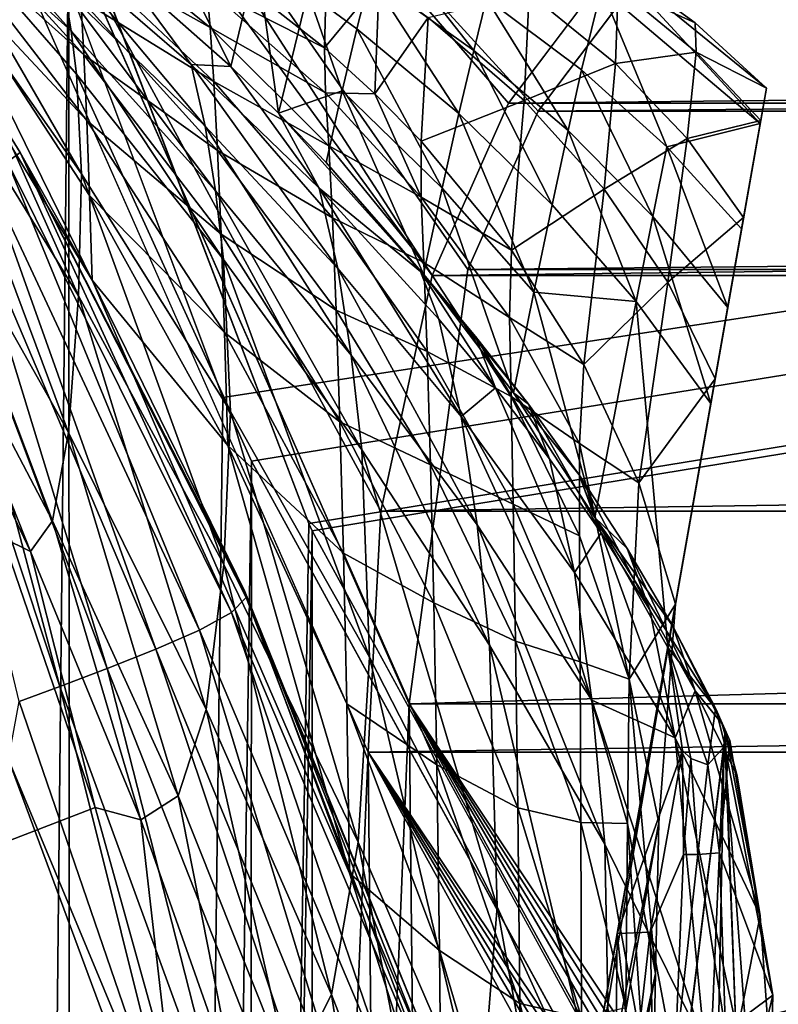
# Model space of a CAD drawing. Header units: metres. Extents: x 0 to 804, y -808 to 0.
# Tile 59 of 100: x 62 to 94, y -131 to -90. Entities that reach past the tile are written whole.
import ezdxf

# ---------------------------------------------------------------- set-up
doc = ezdxf.new("R2010")
doc.units = ezdxf.units.M

msp = doc.modelspace()

# ---------------------------------------------------------------- linework, layer by layer
at = {"layer": 'None'}
for points in [[(65.381317, -100.982407, 664.00946), (51.506599, -78.007202, 664.00946), (58.765785, -87.510254, 702.19165)], [(65.38134, -100.982445, 662.00946), (51.506599, -78.007202, 662.00946), (65.381317, -100.982407, 664.00946)], [(51.506599, -78.007202, 662.00946), (51.506599, -78.007202, 664.00946), (65.381317, -100.982407, 664.00946)], [(62.393543, -95.685455, 605.53186), (61.872498, -96.073608, 549.098206), (51.506599, -78.007202, 605.462952)], [(51.506599, -78.007202, 605.462952), (51.506599, -78.007202, 662.00946), (62.393543, -95.685455, 605.53186)], [(51.506599, -78.007202, 662.00946), (65.38134, -100.982445, 662.00946), (62.393543, -95.685455, 605.53186)], [(58.277534, -85.024132, 1705.812256), (64.508041, -90.638573, 1677.226929), (58.036861, -83.364548, 1649.315796)], [(64.508041, -90.638573, 1677.226929), (64.224083, -88.887054, 1649.09082), (58.036861, -83.364548, 1649.315796)], [(64.921227, -89.318604, 816.399536), (65.044937, -91.634224, 778.097595), (58.625992, -84.595779, 778.789673)], [(65.044937, -91.634224, 778.097595), (58.697605, -85.953415, 740.454895), (58.625992, -84.595779, 778.789673)], [(64.943481, -96.57325, 1761.579712), (64.73217, -92.429031, 1705.355103), (58.277534, -85.024132, 1705.812256)], [(64.73217, -92.429031, 1705.355103), (64.508041, -90.638573, 1677.226929), (58.277534, -85.024132, 1705.812256)], [(58.277534, -85.024132, 1705.812256), (58.388702, -87.245941, 1762.30188), (64.943481, -96.57325, 1761.579712)], [(66.576256, -88.077797, 1592.83374), (71.146782, -92.117912, 1592.83374), (67.461227, -84.705994, 1539.769409)], [(71.146782, -92.117912, 1592.83374), (72.226456, -87.596092, 1539.791016), (67.461227, -84.705994, 1539.769409)], [(65.044937, -91.634224, 778.097595), (65.165176, -94.354431, 739.918823), (58.697605, -85.953415, 740.454895)], [(65.165176, -94.354431, 739.918823), (58.765785, -87.510254, 702.19165), (58.697605, -85.953415, 740.454895)], [(64.796822, -87.413498, 854.804871), (64.674088, -85.923531, 893.293457), (70.282928, -90.491051, 892.463135)], [(64.674088, -85.923531, 893.293457), (70.14431, -88.84771, 931.041382), (70.282928, -90.491051, 892.463135)], [(77.402908, -86.590469, 1486.524414), (76.925148, -88.373192, 1513.195313), (81.222443, -91.443817, 1513.206665)], [(77.402908, -86.590469, 1486.524414), (81.222443, -91.443817, 1513.206665), (81.750153, -89.29332, 1486.513794)], [(58.388702, -87.245941, 1762.30188), (58.358994, -91.113716, 1818.651978), (64.816025, -101.635368, 1817.792358)], [(64.943481, -96.57325, 1761.579712), (58.388702, -87.245941, 1762.30188), (64.816025, -101.635368, 1817.792358)], [(64.224083, -88.887054, 1649.09082), (70.074677, -94.588257, 1648.816528), (63.851162, -87.151154, 1620.951904)], [(63.851162, -87.151154, 1620.951904), (70.074677, -94.588257, 1648.816528), (69.494972, -92.033585, 1620.803101)], [(69.494972, -92.033585, 1620.803101), (66.576256, -88.077797, 1592.83374), (63.851162, -87.151154, 1620.951904)], [(64.921227, -89.318604, 816.399536), (64.796822, -87.413498, 854.804871), (70.432266, -92.731857, 853.975647)], [(64.796822, -87.413498, 854.804871), (70.282928, -90.491051, 892.463135), (70.432266, -92.731857, 853.975647)], [(75.144814, -87.167389, 1071.399536), (75.03334, -91.331345, 968.88562), (70.08213, -87.444099, 969.648132)], [(70.08213, -87.444099, 969.648132), (75.03334, -91.331345, 968.88562), (70.14431, -88.84771, 931.041382)], [(77.301178, -88.589546, 1071.101563), (75.03334, -91.331345, 968.88562), (75.144814, -87.167389, 1071.399536)], [(65.165176, -94.354431, 739.918823), (65.278542, -97.47303, 701.883057), (58.765785, -87.510254, 702.19165)], [(65.278542, -97.47303, 701.883057), (65.381317, -100.982407, 664.00946), (58.765785, -87.510254, 702.19165)], [(71.146782, -92.117912, 1592.83374), (73.126671, -94.049858, 1592.83374), (72.226456, -87.596092, 1539.791016)], [(73.126671, -94.049858, 1592.83374), (74.336899, -89.041809, 1539.801025), (72.226456, -87.596092, 1539.791016)], [(86.955406, -87.774879, 1379.173462), (86.525612, -88.892975, 1432.901123), (93.112366, -94.476799, 1432.741333)], [(90.411781, -90.298508, 1378.727905), (86.955406, -87.774879, 1379.173462), (93.371368, -93.007942, 1378.838257)], [(93.371368, -93.007942, 1378.838257), (86.955406, -87.774879, 1379.173462), (93.112366, -94.476799, 1432.741333)], [(86.956604, -87.774918, 1378.895996), (86.955406, -87.774879, 1379.173462), (90.411781, -90.298508, 1378.727905)], [(86.956604, -87.774918, 1378.895996), (90.411781, -90.298508, 1378.727905), (87.214516, -88.845993, 1275.688232)], [(71.146782, -92.117912, 1592.83374), (66.576256, -88.077797, 1592.83374), (69.494972, -92.033585, 1620.803101)], [(74.336899, -89.041809, 1539.801025), (76.378014, -90.549362, 1539.811035), (76.925148, -88.373192, 1513.195313)], [(77.112503, -93.243225, 968.531128), (75.03334, -91.331345, 968.88562), (77.301178, -88.589546, 1071.101563)], [(76.925148, -88.373192, 1513.195313), (76.378014, -90.549362, 1539.811035), (80.610977, -94.069305, 1539.83313)], [(76.925148, -88.373192, 1513.195313), (80.610977, -94.069305, 1539.83313), (81.222443, -91.443817, 1513.206665)], [(77.301178, -88.589546, 1071.101563), (79.327286, -90.072144, 1070.803711), (77.112503, -93.243225, 968.531128)], [(70.505135, -97.27124, 1676.810669), (70.074677, -94.588257, 1648.816528), (64.224083, -88.887054, 1649.09082)], [(70.505135, -97.27124, 1676.810669), (64.224083, -88.887054, 1649.09082), (64.508041, -90.638573, 1677.226929)], [(70.14431, -88.84771, 931.041382), (75.03334, -91.331345, 968.88562), (75.069633, -93.208557, 930.240234)], [(70.282928, -90.491051, 892.463135), (70.14431, -88.84771, 931.041382), (75.069633, -93.208557, 930.240234)], [(74.336899, -89.041809, 1539.801025), (73.126671, -94.049858, 1592.83374), (75.761818, -93.117195, 1566.36084)], [(76.378014, -90.549362, 1539.811035), (74.336899, -89.041809, 1539.801025), (75.761818, -93.117195, 1566.36084)], [(83.525703, -89.071716, 1173.041992), (83.311127, -93.523697, 1070.148926), (79.327286, -90.072144, 1070.803711)], [(86.525612, -88.892975, 1432.901123), (81.750153, -89.29332, 1486.513794), (85.699959, -92.256058, 1486.503174)], [(87.106903, -91.990013, 1172.535889), (83.311127, -93.523697, 1070.148926), (83.525703, -89.071716, 1173.041992)], [(87.214516, -88.845993, 1275.688232), (87.106903, -91.990013, 1172.535889), (83.525703, -89.071716, 1173.041992)], [(86.525612, -88.892975, 1432.901123), (85.699959, -92.256058, 1486.503174), (89.235413, -95.450783, 1486.492554)], [(93.112366, -94.476799, 1432.741333), (86.525612, -88.892975, 1432.901123), (89.235413, -95.450783, 1486.492554)], [(90.454254, -91.512642, 1275.347168), (87.106903, -91.990013, 1172.535889), (87.214516, -88.845993, 1275.688232)], [(90.411781, -90.298508, 1378.727905), (90.454254, -91.512642, 1275.347168), (87.214516, -88.845993, 1275.688232)], [(70.432266, -92.731857, 853.975647), (70.584106, -95.59536, 815.613037), (64.921227, -89.318604, 816.399536)], [(70.584106, -95.59536, 815.613037), (65.044937, -91.634224, 778.097595), (64.921227, -89.318604, 816.399536)], [(81.750153, -89.29332, 1486.513794), (81.222443, -91.443817, 1513.206665), (85.139244, -94.776314, 1513.21814)], [(81.750153, -89.29332, 1486.513794), (85.139244, -94.776314, 1513.21814), (85.699959, -92.256058, 1486.503174)], [(79.327286, -90.072144, 1070.803711), (79.048058, -95.21524, 968.176636), (77.112503, -93.243225, 968.531128)], [(83.311127, -93.523697, 1070.148926), (79.048058, -95.21524, 968.176636), (79.327286, -90.072144, 1070.803711)], [(93.371384, -93.007866, 1378.69873), (90.411781, -90.298508, 1378.727905), (93.371368, -93.007942, 1378.838257)], [(93.371384, -93.007866, 1378.69873), (93.371384, -93.007881, 1378.281372), (90.411781, -90.298508, 1378.727905)], [(93.371384, -93.007881, 1378.281372), (90.454254, -91.512642, 1275.347168), (90.411781, -90.298508, 1378.727905)], [(70.843582, -100.119545, 1704.770752), (64.508041, -90.638573, 1677.226929), (64.73217, -92.429031, 1705.355103)], [(70.843582, -100.119545, 1704.770752), (70.505135, -97.27124, 1676.810669), (64.508041, -90.638573, 1677.226929)], [(70.432266, -92.731857, 853.975647), (70.282928, -90.491051, 892.463135), (75.20784, -95.405396, 891.632751)], [(70.282928, -90.491051, 892.463135), (75.069633, -93.208557, 930.240234), (75.20784, -95.405396, 891.632751)], [(79.91613, -97.167648, 1566.379761), (76.378014, -90.549362, 1539.811035), (75.761818, -93.117195, 1566.36084)], [(80.610977, -94.069305, 1539.83313), (76.378014, -90.549362, 1539.811035), (79.91613, -97.167648, 1566.379761)], [(58.358994, -91.113716, 1818.651978), (58.206432, -96.326149, 1874.864258), (64.409843, -107.303162, 1873.966187)], [(64.816025, -101.635368, 1817.792358), (58.358994, -91.113716, 1818.651978), (64.409843, -107.303162, 1873.966187)], [(75.03334, -91.331345, 968.88562), (77.112503, -93.243225, 968.531128), (75.069633, -93.208557, 930.240234)], [(81.222443, -91.443817, 1513.206665), (80.610977, -94.069305, 1539.83313), (84.480392, -97.853119, 1539.855225)], [(81.222443, -91.443817, 1513.206665), (84.480392, -97.853119, 1539.855225), (85.139244, -94.776314, 1513.21814)], [(87.106903, -91.990013, 1172.535889), (90.454254, -91.512642, 1275.347168), (90.077652, -95.103455, 1172.029907)], [(90.077652, -95.103455, 1172.029907), (90.454254, -91.512642, 1275.347168), (93.134033, -94.353958, 1274.797363)], [(90.454254, -91.512642, 1275.347168), (93.371384, -93.007881, 1378.281372), (93.134033, -94.353958, 1274.797363)], [(70.584106, -95.59536, 815.613037), (70.734909, -99.074654, 777.405457), (65.044937, -91.634224, 778.097595)], [(70.734909, -99.074654, 777.405457), (65.165176, -94.354431, 739.918823), (65.044937, -91.634224, 778.097595)], [(70.074677, -94.588257, 1648.816528), (75.577888, -100.494736, 1648.50061), (69.494972, -92.033585, 1620.803101)], [(69.494972, -92.033585, 1620.803101), (75.577888, -100.494736, 1648.50061), (74.805855, -97.166473, 1620.634521)], [(74.805855, -97.166473, 1620.634521), (71.146782, -92.117912, 1592.83374), (69.494972, -92.033585, 1620.803101)], [(73.126671, -94.049858, 1592.83374), (71.146782, -92.117912, 1592.83374), (74.805855, -97.166473, 1620.634521)], [(83.311127, -93.523697, 1070.148926), (87.106903, -91.990013, 1172.535889), (86.63427, -97.204239, 1069.494263)], [(85.699959, -92.256058, 1486.503174), (85.139244, -94.776314, 1513.21814), (88.65847, -98.343948, 1513.229614)], [(89.235413, -95.450783, 1486.492554), (85.699959, -92.256058, 1486.503174), (88.65847, -98.343948, 1513.229614)], [(86.63427, -97.204239, 1069.494263), (87.106903, -91.990013, 1172.535889), (90.077652, -95.103455, 1172.029907)], [(71.130058, -106.440239, 1760.623535), (64.73217, -92.429031, 1705.355103), (64.943481, -96.57325, 1761.579712)], [(71.130058, -106.440239, 1760.623535), (70.843582, -100.119545, 1704.770752), (64.73217, -92.429031, 1705.355103)], [(75.20784, -95.405396, 891.632751), (75.360336, -98.398857, 853.146423), (70.432266, -92.731857, 853.975647)], [(75.360336, -98.398857, 853.146423), (70.584106, -95.59536, 815.613037), (70.432266, -92.731857, 853.975647)], [(66.893852, -243.169403, 1360.984985), (93.371384, -93.007881, 1378.281372), (66.995842, -242.591003, 1401.687378)], [(66.893852, -243.169403, 1360.984985), (67.437752, -240.084793, 1320.387573), (93.371384, -93.007881, 1378.281372)], [(93.371384, -93.007881, 1378.281372), (93.371384, -93.007866, 1378.69873), (66.995842, -242.591003, 1401.687378)], [(66.995842, -242.591003, 1401.687378), (93.371384, -93.007866, 1378.69873), (93.371368, -93.007942, 1378.838257)], [(93.371368, -93.007942, 1378.838257), (93.112366, -94.476799, 1432.741333), (66.995842, -242.591003, 1401.687378)], [(67.437752, -240.084793, 1320.387573), (93.134033, -94.353958, 1274.797363), (93.371384, -93.007881, 1378.281372)], [(73.126671, -94.049858, 1592.83374), (75.100883, -96.10025, 1592.83374), (75.761818, -93.117195, 1566.36084)], [(75.761818, -93.117195, 1566.36084), (75.100883, -96.10025, 1592.83374), (79.136627, -100.734146, 1592.83374)], [(75.761818, -93.117195, 1566.36084), (79.136627, -100.734146, 1592.83374), (79.91613, -97.167648, 1566.379761)], [(75.069633, -93.208557, 930.240234), (77.112503, -93.243225, 968.531128), (79.039276, -97.533051, 929.4953)], [(75.20784, -95.405396, 891.632751), (75.069633, -93.208557, 930.240234), (79.039276, -97.533051, 929.4953)], [(77.112503, -93.243225, 968.531128), (79.048058, -95.21524, 968.176636), (79.039276, -97.533051, 929.4953)], [(79.048058, -95.21524, 968.176636), (83.311127, -93.523697, 1070.148926), (82.785538, -99.739517, 967.397522)], [(82.785538, -99.739517, 967.397522), (83.311127, -93.523697, 1070.148926), (86.63427, -97.204239, 1069.494263)], [(70.734909, -99.074654, 777.405457), (70.880501, -103.160805, 739.382751), (65.165176, -94.354431, 739.918823)], [(70.880501, -103.160805, 739.382751), (65.278542, -97.47303, 701.883057), (65.165176, -94.354431, 739.918823)], [(67.437752, -240.084793, 1320.387573), (68.56208, -233.708405, 1280.187622), (93.134033, -94.353958, 1274.797363)], [(68.56208, -233.708405, 1280.187622), (70.258316, -224.088562, 1240.658447), (93.134033, -94.353958, 1274.797363)], [(93.134033, -94.353958, 1274.797363), (70.258316, -224.088562, 1240.658447), (72.514275, -211.294418, 1202.068481)], [(93.134033, -94.353958, 1274.797363), (72.514275, -211.294418, 1202.068481), (92.424713, -98.376686, 1171.384888)], [(75.100883, -96.10025, 1592.83374), (73.126671, -94.049858, 1592.83374), (79.016815, -100.62545, 1606.610474)], [(79.016815, -100.62545, 1606.610474), (73.126671, -94.049858, 1592.83374), (74.805855, -97.166473, 1620.634521)], [(83.723854, -101.483955, 1566.398804), (80.610977, -94.069305, 1539.83313), (79.91613, -97.167648, 1566.379761)], [(84.480392, -97.853119, 1539.855225), (80.610977, -94.069305, 1539.83313), (83.723854, -101.483955, 1566.398804)], [(93.134033, -94.353958, 1274.797363), (92.424713, -98.376686, 1171.384888), (90.077652, -95.103455, 1172.029907)], [(93.112366, -94.476799, 1432.741333), (68.033157, -236.708069, 1441.944824), (66.995842, -242.591003, 1401.687378)], [(70.018562, -225.448303, 1481.00415), (68.033157, -236.708069, 1441.944824), (93.112366, -94.476799, 1432.741333)], [(92.341515, -98.848557, 1486.481934), (70.018562, -225.448303, 1481.00415), (93.112366, -94.476799, 1432.741333)], [(76.138199, -104.099983, 1676.324341), (70.074677, -94.588257, 1648.816528), (70.505135, -97.27124, 1676.810669)], [(76.138199, -104.099983, 1676.324341), (75.577888, -100.494736, 1648.50061), (70.074677, -94.588257, 1648.816528)], [(85.139244, -94.776314, 1513.21814), (84.480392, -97.853119, 1539.855225), (87.969009, -101.875214, 1539.877197)], [(88.65847, -98.343948, 1513.229614), (85.139244, -94.776314, 1513.21814), (87.969009, -101.875214, 1539.877197)], [(89.235413, -95.450783, 1486.492554), (92.341515, -98.848557, 1486.481934), (93.112366, -94.476799, 1432.741333)], [(79.039276, -97.533051, 929.4953), (79.048058, -95.21524, 968.176636), (82.785538, -99.739517, 967.397522)], [(90.077652, -95.103455, 1172.029907), (89.282524, -101.067833, 1068.839478), (86.63427, -97.204239, 1069.494263)], [(92.424713, -98.376686, 1171.384888), (89.282524, -101.067833, 1068.839478), (90.077652, -95.103455, 1172.029907)], [(75.360336, -98.398857, 853.146423), (75.516174, -102.222595, 814.826477), (70.584106, -95.59536, 815.613037)], [(75.516174, -102.222595, 814.826477), (70.734909, -99.074654, 777.405457), (70.584106, -95.59536, 815.613037)], [(79.039276, -97.533051, 929.4953), (79.156097, -100.244797, 890.860718), (75.20784, -95.405396, 891.632751)], [(79.156097, -100.244797, 890.860718), (75.360336, -98.398857, 853.146423), (75.20784, -95.405396, 891.632751)], [(88.65847, -98.343948, 1513.229614), (91.764854, -102.118927, 1513.240967), (89.235413, -95.450783, 1486.492554)], [(91.764854, -102.118927, 1513.240967), (92.341515, -98.848557, 1486.481934), (89.235413, -95.450783, 1486.492554)], [(71.174728, -114.774796, 549.25415), (61.872498, -96.073608, 549.098206), (62.393543, -95.685455, 605.53186)], [(71.779434, -114.153465, 605.628235), (71.174728, -114.774796, 549.25415), (62.393543, -95.685455, 605.53186)], [(62.393543, -95.685455, 605.53186), (65.38134, -100.982445, 662.00946), (71.725716, -113.904442, 633.819702)], [(71.779434, -114.153465, 605.628235), (62.393543, -95.685455, 605.53186), (71.725716, -113.904442, 633.819702)], [(58.206432, -96.326149, 1874.864258), (57.934746, -99.900459, 1931.188721), (63.735928, -110.979095, 1930.271484)], [(64.409843, -107.303162, 1873.966187), (58.206432, -96.326149, 1874.864258), (63.735928, -110.979095, 1930.271484)], [(60.976154, -96.537788, 492.721588), (61.872498, -96.073608, 549.098206), (69.838791, -115.512199, 492.904694)], [(61.872498, -96.073608, 549.098206), (71.174728, -114.774796, 549.25415), (69.838791, -115.512199, 492.904694)], [(79.136627, -100.734146, 1592.83374), (75.100883, -96.10025, 1592.83374), (79.016815, -100.62545, 1606.610474)], [(59.847679, -97.039993, 436.405548), (60.976154, -96.537788, 492.721588), (68.031982, -116.308212, 436.587769)], [(60.976154, -96.537788, 492.721588), (69.838791, -115.512199, 492.904694), (68.031982, -116.308212, 436.587769)], [(64.943481, -96.57325, 1761.579712), (64.816025, -101.635368, 1817.792358), (70.849068, -112.788986, 1816.629517)], [(70.849068, -112.788986, 1816.629517), (71.130058, -106.440239, 1760.623535), (64.943481, -96.57325, 1761.579712)], [(59.847679, -97.039993, 436.405548), (66.012634, -117.105957, 380.303986), (58.628975, -97.542595, 380.145874)], [(59.847679, -97.039993, 436.405548), (68.031982, -116.308212, 436.587769), (66.012634, -117.105957, 380.303986)], [(76.575638, -108.03273, 1704.080688), (76.138199, -104.099983, 1676.324341), (70.505135, -97.27124, 1676.810669)], [(76.575638, -108.03273, 1704.080688), (70.505135, -97.27124, 1676.810669), (70.843582, -100.119545, 1704.770752)], [(75.577888, -100.494736, 1648.50061), (80.70565, -106.649178, 1648.148926), (74.805855, -97.166473, 1620.634521)], [(74.805855, -97.166473, 1620.634521), (80.70565, -106.649178, 1648.148926), (79.774368, -102.599602, 1620.450317)], [(79.774368, -102.599602, 1620.450317), (79.016815, -100.62545, 1606.610474), (74.805855, -97.166473, 1620.634521)], [(79.136627, -100.734146, 1592.83374), (82.870155, -105.66584, 1592.83374), (79.91613, -97.167648, 1566.379761)], [(79.91613, -97.167648, 1566.379761), (82.870155, -105.66584, 1592.83374), (83.723854, -101.483955, 1566.398804)], [(86.63427, -97.204239, 1069.494263), (85.797218, -104.485138, 966.618347), (82.785538, -99.739517, 967.397522)], [(89.282524, -101.067833, 1068.839478), (85.797218, -104.485138, 966.618347), (86.63427, -97.204239, 1069.494263)], [(64.037407, -117.849075, 324.048676), (57.460835, -98.008331, 323.932556), (58.628975, -97.542595, 380.145874)], [(58.628975, -97.542595, 380.145874), (66.012634, -117.105957, 380.303986), (64.037407, -117.849075, 324.048676)], [(65.381317, -100.982407, 664.00946), (65.278542, -97.47303, 701.883057), (71.015778, -107.844551, 701.574463)], [(71.015778, -107.844551, 701.574463), (65.278542, -97.47303, 701.883057), (70.880501, -103.160805, 739.382751)], [(82.785538, -99.739517, 967.397522), (82.703819, -102.540276, 928.676697), (79.039276, -97.533051, 929.4953)], [(82.703819, -102.540276, 928.676697), (79.156097, -100.244797, 890.860718), (79.039276, -97.533051, 929.4953)], [(62.362015, -118.481529, 267.81369), (57.460835, -98.008331, 323.932556), (64.037407, -117.849075, 324.048676)], [(87.969009, -101.875214, 1539.877197), (84.480392, -97.853119, 1539.855225), (83.723854, -101.483955, 1566.398804)], [(72.514275, -211.294418, 1202.068481), (74.989449, -197.256989, 1163.918213), (92.424713, -98.376686, 1171.384888)], [(92.424713, -98.376686, 1171.384888), (74.989449, -197.256989, 1163.918213), (77.129921, -185.117783, 1125.103394)], [(79.156097, -100.244797, 890.860718), (79.290535, -103.938332, 852.375366), (75.360336, -98.398857, 853.146423)], [(79.290535, -103.938332, 852.375366), (75.516174, -102.222595, 814.826477), (75.360336, -98.398857, 853.146423)], [(77.129921, -185.117783, 1125.103394), (78.920395, -174.96347, 1085.7052), (92.424713, -98.376686, 1171.384888)], [(78.920395, -174.96347, 1085.7052), (91.243965, -105.073067, 1068.115356), (92.424713, -98.376686, 1171.384888)], [(87.969009, -101.875214, 1539.877197), (91.06131, -106.10894, 1539.899292), (88.65847, -98.343948, 1513.229614)], [(91.06131, -106.10894, 1539.899292), (91.764854, -102.118927, 1513.240967), (88.65847, -98.343948, 1513.229614)], [(92.424713, -98.376686, 1171.384888), (91.243965, -105.073067, 1068.115356), (89.282524, -101.067833, 1068.839478)], [(72.912651, -209.03511, 1518.133545), (70.018562, -225.448303, 1481.00415), (92.341515, -98.848557, 1486.481934)], [(91.764854, -102.118927, 1513.240967), (72.912651, -209.03511, 1518.133545), (92.341515, -98.848557, 1486.481934)], [(75.516174, -102.222595, 814.826477), (75.670631, -106.867371, 776.713379), (70.734909, -99.074654, 777.405457)], [(75.670631, -106.867371, 776.713379), (70.880501, -103.160805, 739.382751), (70.734909, -99.074654, 777.405457)], [(85.797218, -104.485138, 966.618347), (82.703819, -102.540276, 928.676697), (82.785538, -99.739517, 967.397522)], [(57.934746, -99.900459, 1931.188721), (57.553017, -101.207939, 1987.616455), (62.824326, -112.244041, 1986.647949)], [(63.735928, -110.979095, 1930.271484), (57.934746, -99.900459, 1931.188721), (62.824326, -112.244041, 1986.647949)], [(76.902267, -116.639961, 1759.477173), (70.843582, -100.119545, 1704.770752), (71.130058, -106.440239, 1760.623535)], [(76.902267, -116.639961, 1759.477173), (76.575638, -108.03273, 1704.080688), (70.843582, -100.119545, 1704.770752)], [(81.365852, -111.138687, 1675.7771), (75.577888, -100.494736, 1648.50061), (76.138199, -104.099983, 1676.324341)], [(80.70565, -106.649178, 1648.148926), (75.577888, -100.494736, 1648.50061), (81.365852, -111.138687, 1675.7771)], [(82.703819, -102.540276, 928.676697), (82.77375, -105.81662, 890.012268), (79.156097, -100.244797, 890.860718)], [(82.77375, -105.81662, 890.012268), (79.290535, -103.938332, 852.375366), (79.156097, -100.244797, 890.860718)], [(79.774368, -102.599602, 1620.450317), (82.121803, -105.449364, 1620.353516), (79.016815, -100.62545, 1606.610474)], [(82.121803, -105.449364, 1620.353516), (81.300003, -103.322105, 1606.558472), (79.016815, -100.62545, 1606.610474)], [(79.016815, -100.62545, 1606.610474), (81.300003, -103.322105, 1606.558472), (79.136627, -100.734146, 1592.83374)], [(81.300003, -103.322105, 1606.558472), (83.495232, -106.129066, 1606.505615), (79.136627, -100.734146, 1592.83374)], [(79.136627, -100.734146, 1592.83374), (83.495232, -106.129066, 1606.505615), (82.870155, -105.66584, 1592.83374)], [(57.553017, -101.207939, 1987.616455), (61.679092, -111.675652, 2043.00415), (62.824326, -112.244041, 1986.647949)], [(76.064468, -125.604301, 664.00946), (65.381317, -100.982407, 664.00946), (71.015778, -107.844551, 701.574463)], [(65.38134, -100.982445, 662.00946), (65.381317, -100.982407, 664.00946), (76.064468, -125.604301, 664.00946)], [(76.064537, -125.604683, 662.00946), (65.38134, -100.982445, 662.00946), (76.064468, -125.604301, 664.00946)], [(65.38134, -100.982445, 662.00946), (76.064537, -125.604683, 662.00946), (71.725716, -113.904442, 633.819702)], [(89.282524, -101.067833, 1068.839478), (88.069595, -109.401718, 965.839233), (85.797218, -104.485138, 966.618347)], [(91.243965, -105.073067, 1068.115356), (88.069595, -109.401718, 965.839233), (89.282524, -101.067833, 1068.839478)], [(64.816025, -101.635368, 1817.792358), (64.409843, -107.303162, 1873.966187), (70.11644, -118.808388, 1872.732788)], [(64.816025, -101.635368, 1817.792358), (70.11644, -118.808388, 1872.732788), (70.849068, -112.788986, 1816.629517)], [(82.870155, -105.66584, 1592.83374), (86.254692, -110.839966, 1592.83374), (83.723854, -101.483955, 1566.398804)], [(83.723854, -101.483955, 1566.398804), (86.254692, -110.839966, 1592.83374), (87.969009, -101.875214, 1539.877197)], [(76.656853, -187.800674, 1552.650757), (72.912651, -209.03511, 1518.133545), (91.764854, -102.118927, 1513.240967)], [(91.06131, -106.10894, 1539.899292), (76.656853, -187.800674, 1552.650757), (91.764854, -102.118927, 1513.240967)], [(86.254692, -110.839966, 1592.83374), (89.275963, -116.234276, 1592.83374), (87.969009, -101.875214, 1539.877197)], [(87.969009, -101.875214, 1539.877197), (89.275963, -116.234276, 1592.83374), (91.06131, -106.10894, 1539.899292)], [(79.290535, -103.938332, 852.375366), (79.429092, -108.655151, 814.095154), (75.516174, -102.222595, 814.826477)], [(79.429092, -108.655151, 814.095154), (75.670631, -106.867371, 776.713379), (75.516174, -102.222595, 814.826477)], [(80.70565, -106.649178, 1648.148926), (82.121803, -105.449364, 1620.353516), (79.774368, -102.599602, 1620.450317)], [(85.797218, -104.485138, 966.618347), (85.618004, -107.765961, 927.858032), (82.703819, -102.540276, 928.676697)], [(85.618004, -107.765961, 927.858032), (82.77375, -105.81662, 890.012268), (82.703819, -102.540276, 928.676697)], [(70.880501, -103.160805, 739.382751), (75.81813, -112.321304, 738.84668), (71.015778, -107.844551, 701.574463)], [(75.81813, -112.321304, 738.84668), (70.880501, -103.160805, 739.382751), (75.670631, -106.867371, 776.713379)], [(84.369736, -108.402367, 1620.253906), (83.495232, -106.129066, 1606.505615), (81.300003, -103.322105, 1606.558472)], [(82.121803, -105.449364, 1620.353516), (84.369736, -108.402367, 1620.253906), (81.300003, -103.322105, 1606.558472)], [(81.875565, -116.131004, 1703.300537), (76.138199, -104.099983, 1676.324341), (76.575638, -108.03273, 1704.080688)], [(81.875565, -116.131004, 1703.300537), (81.365852, -111.138687, 1675.7771), (76.138199, -104.099983, 1676.324341)], [(82.77375, -105.81662, 890.012268), (82.864952, -110.278259, 851.528076), (79.290535, -103.938332, 852.375366)], [(82.864952, -110.278259, 851.528076), (79.429092, -108.655151, 814.095154), (79.290535, -103.938332, 852.375366)], [(88.069595, -109.401718, 965.839233), (85.618004, -107.765961, 927.858032), (85.797218, -104.485138, 966.618347)], [(78.920395, -174.96347, 1085.7052), (80.35582, -166.822784, 1045.827881), (91.243965, -105.073067, 1068.115356)], [(80.35582, -166.822784, 1045.827881), (81.431999, -160.719467, 1005.577087), (91.243965, -105.073067, 1068.115356)], [(80.70565, -106.649178, 1648.148926), (85.40596, -113.113953, 1647.764893), (82.121803, -105.449364, 1620.353516)], [(91.243965, -105.073067, 1068.115356), (81.431999, -160.719467, 1005.577087), (89.592659, -114.438065, 965.060059)], [(85.40596, -113.113953, 1647.764893), (84.369736, -108.402367, 1620.253906), (82.121803, -105.449364, 1620.353516)], [(91.243965, -105.073067, 1068.115356), (89.592659, -114.438065, 965.060059), (88.069595, -109.401718, 965.839233)], [(85.618004, -107.765961, 927.858032), (85.616486, -111.604019, 889.163818), (82.77375, -105.81662, 890.012268)], [(85.616486, -111.604019, 889.163818), (82.864952, -110.278259, 851.528076), (82.77375, -105.81662, 890.012268)], [(83.495232, -106.129066, 1606.505615), (85.597206, -109.058815, 1606.452271), (82.870155, -105.66584, 1592.83374)], [(82.870155, -105.66584, 1592.83374), (85.597206, -109.058815, 1606.452271), (86.254692, -110.839966, 1592.83374)], [(81.177628, -162.162094, 1583.934082), (76.656853, -187.800674, 1552.650757), (91.06131, -106.10894, 1539.899292)], [(82.953621, -152.089951, 1591.693237), (81.177628, -162.162094, 1583.934082), (91.06131, -106.10894, 1539.899292)], [(91.06131, -106.10894, 1539.899292), (85.006927, -140.445038, 1595.834595), (82.953621, -152.089951, 1591.693237)], [(86.509834, -111.471451, 1620.151978), (83.495232, -106.129066, 1606.505615), (84.369736, -108.402367, 1620.253906)], [(86.509834, -111.471451, 1620.151978), (85.597206, -109.058815, 1606.452271), (83.495232, -106.129066, 1606.505615)], [(87.181564, -128.112091, 1596.22583), (85.006927, -140.445038, 1595.834595), (91.06131, -106.10894, 1539.899292)], [(89.275963, -116.234276, 1592.83374), (87.181564, -128.112091, 1596.22583), (91.06131, -106.10894, 1539.899292)], [(76.422256, -124.318108, 1815.20874), (71.130058, -106.440239, 1760.623535), (70.849068, -112.788986, 1816.629517)], [(76.422256, -124.318108, 1815.20874), (76.902267, -116.639961, 1759.477173), (71.130058, -106.440239, 1760.623535)], [(81.365852, -111.138687, 1675.7771), (86.120735, -118.4198, 1675.175049), (80.70565, -106.649178, 1648.148926)], [(86.120735, -118.4198, 1675.175049), (85.40596, -113.113953, 1647.764893), (80.70565, -106.649178, 1648.148926)], [(75.81813, -112.321304, 738.84668), (75.670631, -106.867371, 776.713379), (79.565941, -114.383858, 776.069824)], [(75.670631, -106.867371, 776.713379), (79.429092, -108.655151, 814.095154), (79.565941, -114.383858, 776.069824)], [(63.735928, -110.979095, 1930.271484), (68.951691, -122.396683, 1929.003174), (64.409843, -107.303162, 1873.966187)], [(64.409843, -107.303162, 1873.966187), (68.951691, -122.396683, 1929.003174), (70.11644, -118.808388, 1872.732788)], [(75.81813, -112.321304, 738.84668), (75.951889, -118.572021, 701.265869), (71.015778, -107.844551, 701.574463)], [(71.015778, -107.844551, 701.574463), (75.951889, -118.572021, 701.265869), (76.064468, -125.604301, 664.00946)], [(87.67131, -117.553253, 888.315369), (85.616486, -111.604019, 889.163818), (85.618004, -107.765961, 927.858032)], [(88.069595, -109.401718, 965.839233), (87.67131, -117.553253, 888.315369), (85.618004, -107.765961, 927.858032)], [(82.196602, -127.004608, 1758.17395), (81.875565, -116.131004, 1703.300537), (76.575638, -108.03273, 1704.080688)], [(82.196602, -127.004608, 1758.17395), (76.575638, -108.03273, 1704.080688), (76.902267, -116.639961, 1759.477173)], [(79.565941, -114.383858, 776.069824), (79.429092, -108.655151, 814.095154), (82.961113, -115.975273, 813.291504)], [(79.429092, -108.655151, 814.095154), (82.864952, -110.278259, 851.528076), (82.961113, -115.975273, 813.291504)], [(85.40596, -113.113953, 1647.764893), (86.509834, -111.471451, 1620.151978), (84.369736, -108.402367, 1620.253906)], [(85.597206, -109.058815, 1606.452271), (87.598465, -112.12722, 1606.398682), (86.254692, -110.839966, 1592.83374)], [(88.530891, -114.672951, 1620.047729), (85.597206, -109.058815, 1606.452271), (86.509834, -111.471451, 1620.151978)], [(88.530891, -114.672951, 1620.047729), (87.598465, -112.12722, 1606.398682), (85.597206, -109.058815, 1606.452271)], [(89.592659, -114.438065, 965.060059), (87.67131, -117.553253, 888.315369), (88.069595, -109.401718, 965.839233)], [(82.961113, -115.975273, 813.291504), (82.864952, -110.278259, 851.528076), (85.639877, -116.830879, 850.680725)], [(82.864952, -110.278259, 851.528076), (85.616486, -111.604019, 889.163818), (85.639877, -116.830879, 850.680725)], [(62.824326, -112.244041, 1986.647949), (67.412262, -123.391258, 1985.318604), (63.735928, -110.979095, 1930.271484)], [(67.412262, -123.391258, 1985.318604), (68.951691, -122.396683, 1929.003174), (63.735928, -110.979095, 1930.271484)], [(81.875565, -116.131004, 1703.300537), (86.66288, -124.393089, 1702.442139), (81.365852, -111.138687, 1675.7771)], [(86.66288, -124.393089, 1702.442139), (86.120735, -118.4198, 1675.175049), (81.365852, -111.138687, 1675.7771)], [(89.275963, -116.234276, 1592.83374), (86.254692, -110.839966, 1592.83374), (91.25354, -118.762512, 1606.291626)], [(86.254692, -110.839966, 1592.83374), (89.488853, -115.35421, 1606.345215), (91.25354, -118.762512, 1606.291626)], [(86.254692, -110.839966, 1592.83374), (87.598465, -112.12722, 1606.398682), (89.488853, -115.35421, 1606.345215)], [(89.589592, -119.979042, 1647.35022), (86.509834, -111.471451, 1620.151978), (85.40596, -113.113953, 1647.764893)], [(89.589592, -119.979042, 1647.35022), (88.530891, -114.672951, 1620.047729), (86.509834, -111.471451, 1620.151978)], [(51.507206, -128.272964, 2043.482544), (65.504471, -122.870064, 2041.564697), (61.679092, -111.675652, 2043.00415)], [(61.679092, -111.675652, 2043.00415), (65.504471, -122.870064, 2041.564697), (62.824326, -112.244041, 1986.647949)], [(85.639877, -116.830879, 850.680725), (85.616486, -111.604019, 889.163818), (87.67131, -117.553253, 888.315369)], [(62.824326, -112.244041, 1986.647949), (65.504471, -122.870064, 2041.564697), (67.412262, -123.391258, 1985.318604)], [(75.951889, -118.572021, 701.265869), (75.81813, -112.321304, 738.84668), (79.694214, -121.109825, 738.348206)], [(75.81813, -112.321304, 738.84668), (79.565941, -114.383858, 776.069824), (79.694214, -121.109825, 738.348206)], [(87.598465, -112.12722, 1606.398682), (90.418076, -118.027321, 1619.941528), (89.488853, -115.35421, 1606.345215)], [(90.418076, -118.027321, 1619.941528), (87.598465, -112.12722, 1606.398682), (88.530891, -114.672951, 1620.047729)], [(70.849068, -112.788986, 1816.629517), (70.11644, -118.808388, 1872.732788), (75.312874, -130.642181, 1871.191895)], [(75.312874, -130.642181, 1871.191895), (76.422256, -124.318108, 1815.20874), (70.849068, -112.788986, 1816.629517)], [(86.120735, -118.4198, 1675.175049), (89.589592, -119.979042, 1647.35022), (85.40596, -113.113953, 1647.764893)], [(71.725716, -113.904442, 633.819702), (76.064537, -125.604683, 662.00946), (79.224915, -132.99144, 633.882507)], [(79.594536, -133.285034, 605.744934), (71.779434, -114.153465, 605.628235), (71.725716, -113.904442, 633.819702)], [(71.725716, -113.904442, 633.819702), (79.224915, -132.99144, 633.882507), (79.594536, -133.285034, 605.744934)], [(79.330093, -134.003433, 549.443481), (71.174728, -114.774796, 549.25415), (71.779434, -114.153465, 605.628235)], [(79.594536, -133.285034, 605.744934), (79.330093, -134.003433, 549.443481), (71.779434, -114.153465, 605.628235)], [(79.694214, -121.109825, 738.348206), (79.565941, -114.383858, 776.069824), (83.055222, -122.893929, 775.36261)], [(79.565941, -114.383858, 776.069824), (82.961113, -115.975273, 813.291504), (83.055222, -122.893929, 775.36261)], [(81.431999, -160.719467, 1005.577087), (82.145943, -156.670502, 965.060059), (89.592659, -114.438065, 965.060059)], [(89.592659, -114.438065, 965.060059), (82.145943, -156.670502, 965.060059), (82.772781, -154.75412, 926.993347)], [(88.907852, -123.512711, 889.282654), (89.592659, -114.438065, 965.060059), (82.772781, -154.75412, 926.993347)], [(89.592659, -114.438065, 965.060059), (88.907852, -123.512711, 889.282654), (87.67131, -117.553253, 888.315369)], [(69.838791, -115.512199, 492.904694), (71.174728, -114.774796, 549.25415), (78.016151, -134.845947, 493.127167)], [(71.174728, -114.774796, 549.25415), (79.330093, -134.003433, 549.443481), (78.016151, -134.845947, 493.127167)], [(89.589592, -119.979042, 1647.35022), (90.418076, -118.027321, 1619.941528), (88.530891, -114.672951, 1620.047729)], [(68.031982, -116.308212, 436.587769), (69.838791, -115.512199, 492.904694), (75.997597, -135.752121, 436.809235)], [(69.838791, -115.512199, 492.904694), (78.016151, -134.845947, 493.127167), (75.997597, -135.752121, 436.809235)], [(90.418076, -118.027321, 1619.941528), (91.514565, -119.394775, 1609.41626), (89.488853, -115.35421, 1606.345215)], [(91.514565, -119.394775, 1609.41626), (91.269585, -118.786629, 1606.41626), (89.488853, -115.35421, 1606.345215)], [(89.488853, -115.35421, 1606.345215), (91.269585, -118.786629, 1606.41626), (91.25354, -118.762512, 1606.291626)], [(83.055222, -122.893929, 775.36261), (82.961113, -115.975273, 813.291504), (85.66909, -123.505211, 812.487793)], [(82.961113, -115.975273, 813.291504), (85.639877, -116.830879, 850.680725), (85.66909, -123.505211, 812.487793)], [(68.031982, -116.308212, 436.587769), (81.41172, -156.174088, 380.716583), (66.012634, -117.105957, 380.303986)], [(68.031982, -116.308212, 436.587769), (75.997597, -135.752121, 436.809235), (81.41172, -156.174088, 380.716583)], [(82.196602, -127.004608, 1758.17395), (86.919685, -137.376389, 1756.741333), (81.875565, -116.131004, 1703.300537)], [(86.919685, -137.376389, 1756.741333), (86.66288, -124.393089, 1702.442139), (81.875565, -116.131004, 1703.300537)], [(89.275963, -116.234276, 1592.83374), (89.886543, -120.50486, 1593.718018), (87.181564, -128.112091, 1596.22583)], [(91.25354, -118.762512, 1606.291626), (90.940506, -121.110504, 1600.074341), (89.275963, -116.234276, 1592.83374)], [(90.940506, -121.110504, 1600.074341), (90.238495, -120.843842, 1596.906006), (89.275963, -116.234276, 1592.83374)], [(89.275963, -116.234276, 1592.83374), (90.238495, -120.843842, 1596.906006), (89.886543, -120.50486, 1593.718018)], [(81.479843, -136.008575, 1813.560913), (76.902267, -116.639961, 1759.477173), (76.422256, -124.318108, 1815.20874)], [(81.479843, -136.008575, 1813.560913), (82.196602, -127.004608, 1758.17395), (76.902267, -116.639961, 1759.477173)], [(85.66909, -123.505211, 812.487793), (85.639877, -116.830879, 850.680725), (87.6026, -123.540756, 849.833435)], [(85.639877, -116.830879, 850.680725), (87.67131, -117.553253, 888.315369), (87.6026, -123.540756, 849.833435)], [(66.012634, -117.105957, 380.303986), (71.21537, -137.516724, 324.189697), (64.037407, -117.849075, 324.048676)], [(66.012634, -117.105957, 380.303986), (81.41172, -156.174088, 380.716583), (71.21537, -137.516724, 324.189697)], [(87.67131, -117.553253, 888.315369), (88.765465, -129.772842, 851.647583), (87.6026, -123.540756, 849.833435)], [(88.907852, -123.512711, 889.282654), (88.765465, -129.772842, 851.647583), (87.67131, -117.553253, 888.315369)], [(69.13279, -138.256897, 267.888306), (62.362015, -118.481529, 267.81369), (64.037407, -117.849075, 324.048676)], [(64.037407, -117.849075, 324.048676), (71.21537, -137.516724, 324.189697), (69.13279, -138.256897, 267.888306)], [(89.589592, -119.979042, 1647.35022), (93.107811, -127.380402, 1646.90332), (90.418076, -118.027321, 1619.941528)], [(93.107811, -127.380402, 1646.90332), (92.150864, -121.558128, 1619.833252), (90.418076, -118.027321, 1619.941528)], [(90.418076, -118.027321, 1619.941528), (92.150864, -121.558128, 1619.833252), (91.514565, -119.394775, 1609.41626)], [(61.909935, -120.887344, 216.869019), (62.362015, -118.481529, 267.81369), (69.13279, -138.256897, 267.888306)], [(86.66288, -124.393089, 1702.442139), (90.810318, -132.808105, 1701.514038), (86.120735, -118.4198, 1675.175049)], [(90.810318, -132.808105, 1701.514038), (89.589592, -119.979042, 1647.35022), (86.120735, -118.4198, 1675.175049)], [(70.11644, -118.808388, 1872.732788), (68.951691, -122.396683, 1929.003174), (73.601608, -134.056519, 1927.388672)], [(70.11644, -118.808388, 1872.732788), (73.601608, -134.056519, 1927.388672), (75.312874, -130.642181, 1871.191895)], [(75.951889, -118.572021, 701.265869), (79.80555, -128.817795, 700.978943), (76.064468, -125.604301, 664.00946)], [(75.951889, -118.572021, 701.265869), (79.694214, -121.109825, 738.348206), (79.80555, -128.817795, 700.978943)], [(91.850235, -120.093567, 1606.41626), (90.940506, -121.110504, 1600.074341), (91.25354, -118.762512, 1606.291626)], [(91.269585, -118.786629, 1606.41626), (91.850235, -120.093567, 1606.41626), (91.25354, -118.762512, 1606.291626)], [(91.514565, -119.394775, 1609.41626), (91.663788, -119.691818, 1609.416138), (91.269585, -118.786629, 1606.41626)], [(91.663788, -119.691818, 1609.416138), (91.619003, -120.181267, 1606.41626), (91.269585, -118.786629, 1606.41626)], [(91.619003, -120.181267, 1606.41626), (91.850235, -120.093567, 1606.41626), (91.269585, -118.786629, 1606.41626)], [(91.514565, -119.394775, 1609.41626), (92.150864, -121.558128, 1619.833252), (91.663788, -119.691818, 1609.416138)], [(91.663788, -119.691818, 1609.416138), (91.638725, -120.020622, 1609.41626), (91.619003, -120.181267, 1606.41626)], [(91.638725, -120.020622, 1609.41626), (91.663788, -119.691818, 1609.416138), (92.114304, -132.410492, 1659.716675)], [(91.663788, -119.691818, 1609.416138), (93.107811, -127.380402, 1646.90332), (92.114304, -132.410492, 1659.716675)], [(92.150864, -121.558128, 1619.833252), (93.107811, -127.380402, 1646.90332), (91.663788, -119.691818, 1609.416138)], [(91.619003, -120.181267, 1606.41626), (91.638725, -120.020622, 1609.41626), (65.589615, -332.173615, 1607.047974)], [(65.589615, -332.173615, 1607.047974), (91.638725, -120.020622, 1609.41626), (65.802643, -330.438629, 1649.721802)], [(91.638725, -120.020622, 1609.41626), (89.9916, -133.435364, 1660.02124), (65.802643, -330.438629, 1649.721802)], [(90.810318, -132.808105, 1701.514038), (94.112587, -141.374115, 1700.52124), (89.589592, -119.979042, 1647.35022)], [(94.112587, -141.374115, 1700.52124), (93.107811, -127.380402, 1646.90332), (89.589592, -119.979042, 1647.35022)], [(92.114304, -132.410492, 1659.716675), (89.9916, -133.435364, 1660.02124), (91.638725, -120.020622, 1609.41626)], [(90.940506, -121.110504, 1600.074341), (91.850235, -120.093567, 1606.41626), (91.421638, -124.752899, 1600.594238)], [(91.850235, -120.093567, 1606.41626), (93.641098, -130.663269, 1606.41626), (91.421638, -124.752899, 1600.594238)], [(93.641098, -130.663269, 1606.41626), (91.850235, -120.093567, 1606.41626), (91.619003, -120.181267, 1606.41626)], [(65.588158, -332.185455, 1606.41626), (88.442108, -193.731522, 1606.41626), (91.619003, -120.181267, 1606.41626)], [(65.588158, -332.185455, 1606.41626), (91.619003, -120.181267, 1606.41626), (65.589615, -332.173615, 1607.047974)], [(89.886543, -120.50486, 1593.718018), (88.544777, -128.047546, 1595.862427), (87.181564, -128.112091, 1596.22583)], [(88.442108, -193.731522, 1606.41626), (90.677109, -168.014023, 1606.41626), (91.619003, -120.181267, 1606.41626)], [(89.886543, -120.50486, 1593.718018), (89.926491, -124.821594, 1594.768921), (88.544777, -128.047546, 1595.862427)], [(90.238495, -120.843842, 1596.906006), (89.926491, -124.821594, 1594.768921), (89.886543, -120.50486, 1593.718018)], [(91.619003, -120.181267, 1606.41626), (90.677109, -168.014023, 1606.41626), (93.333603, -142.86821, 1606.41626)], [(93.333603, -142.86821, 1606.41626), (93.641098, -130.663269, 1606.41626), (91.619003, -120.181267, 1606.41626)], [(51.506599, -161.801437, 225.472748), (51.506599, -120.880692, 216.867874), (77.061432, -161.772964, 225.4655)], [(77.061432, -161.772964, 225.4655), (51.506599, -120.880692, 216.867874), (61.909935, -120.887344, 216.869019)], [(77.061432, -161.772964, 225.4655), (61.909935, -120.887344, 216.869019), (69.13279, -138.256897, 267.888306)], [(89.926491, -124.821594, 1594.768921), (90.238495, -120.843842, 1596.906006), (90.524658, -124.822243, 1597.688599)], [(90.524658, -124.822243, 1597.688599), (90.238495, -120.843842, 1596.906006), (90.940506, -121.110504, 1600.074341)], [(79.694214, -121.109825, 738.348206), (83.138969, -131.016525, 737.800415), (79.80555, -128.817795, 700.978943)], [(83.055222, -122.893929, 775.36261), (83.138969, -131.016525, 737.800415), (79.694214, -121.109825, 738.348206)], [(90.524658, -124.822243, 1597.688599), (90.940506, -121.110504, 1600.074341), (91.421638, -124.752899, 1600.594238)], [(68.951691, -122.396683, 1929.003174), (67.412262, -123.391258, 1985.318604), (71.375298, -134.673431, 1983.613281)], [(68.951691, -122.396683, 1929.003174), (71.375298, -134.673431, 1983.613281), (73.601608, -134.056519, 1927.388672)], [(65.504471, -122.870064, 2041.564697), (51.507206, -128.272964, 2043.482544), (68.641228, -134.122116, 2039.731079)], [(65.504471, -122.870064, 2041.564697), (68.641228, -134.122116, 2039.731079), (67.412262, -123.391258, 1985.318604)], [(85.66909, -123.505211, 812.487793), (85.695892, -131.610916, 774.655457), (83.055222, -122.893929, 775.36261)], [(85.695892, -131.610916, 774.655457), (83.138969, -131.016525, 737.800415), (83.055222, -122.893929, 775.36261)], [(67.412262, -123.391258, 1985.318604), (68.641228, -134.122116, 2039.731079), (71.375298, -134.673431, 1983.613281)], [(88.907852, -123.512711, 889.282654), (82.772781, -154.75412, 926.993347), (83.425087, -154.652115, 888.885498)], [(88.765465, -129.772842, 851.647583), (88.907852, -123.512711, 889.282654), (83.425087, -154.652115, 888.885498)], [(87.6026, -123.540756, 849.833435), (87.540565, -131.187851, 811.684143), (85.66909, -123.505211, 812.487793)], [(87.540565, -131.187851, 811.684143), (85.695892, -131.610916, 774.655457), (85.66909, -123.505211, 812.487793)], [(87.6026, -123.540756, 849.833435), (88.60038, -137.996643, 814.378418), (87.540565, -131.187851, 811.684143)], [(88.765465, -129.772842, 851.647583), (88.60038, -137.996643, 814.378418), (87.6026, -123.540756, 849.833435)], [(79.962326, -142.639038, 1869.356079), (76.422256, -124.318108, 1815.20874), (75.312874, -130.642181, 1871.191895)], [(79.962326, -142.639038, 1869.356079), (81.479843, -136.008575, 1813.560913), (76.422256, -124.318108, 1815.20874)], [(86.919685, -137.376389, 1756.741333), (90.926506, -147.578995, 1755.204346), (86.66288, -124.393089, 1702.442139)], [(90.926506, -147.578995, 1755.204346), (90.810318, -132.808105, 1701.514038), (86.66288, -124.393089, 1702.442139)], [(88.544777, -128.047546, 1595.862427), (89.926491, -124.821594, 1594.768921), (89.575508, -133.509735, 1596.45874)], [(89.575508, -133.509735, 1596.45874), (89.926491, -124.821594, 1594.768921), (90.524658, -124.822243, 1597.688599)], [(89.575508, -133.509735, 1596.45874), (90.524658, -124.822243, 1597.688599), (91.675797, -132.134842, 1601.427856)], [(91.675797, -132.134842, 1601.427856), (90.524658, -124.822243, 1597.688599), (91.421638, -124.752899, 1600.594238)], [(91.421638, -124.752899, 1600.594238), (93.641098, -130.663269, 1606.41626), (91.675797, -132.134842, 1601.427856)], [(76.064468, -125.604301, 664.00946), (79.80555, -128.817795, 700.978943), (79.890793, -137.488998, 664.00946)], [(76.064537, -125.604683, 662.00946), (76.064468, -125.604301, 664.00946), (79.890793, -137.488998, 664.00946)], [(79.890793, -137.488998, 662.00946), (76.064537, -125.604683, 662.00946), (79.890793, -137.488998, 664.00946)], [(76.064537, -125.604683, 662.00946), (79.890793, -137.488998, 662.00946), (79.224915, -132.99144, 633.882507)], [(81.479843, -136.008575, 1813.560913), (85.935463, -147.652374, 1811.708984), (82.196602, -127.004608, 1758.17395)], [(85.935463, -147.652374, 1811.708984), (86.919685, -137.376389, 1756.741333), (82.196602, -127.004608, 1758.17395)], [(92.114304, -132.410492, 1659.716675), (93.107811, -127.380402, 1646.90332), (94.112587, -141.374115, 1700.52124)], [(51.507206, -128.272964, 2043.482544), (51.50721, -156.134491, 2038.729858), (68.641228, -134.122116, 2039.731079)], [(85.006927, -140.445038, 1595.834595), (87.181564, -128.112091, 1596.22583), (87.04792, -140.549393, 1596.418945)], [(87.181564, -128.112091, 1596.22583), (87.839485, -134.288849, 1596.556396), (87.04792, -140.549393, 1596.418945)], [(87.181564, -128.112091, 1596.22583), (88.544777, -128.047546, 1595.862427), (87.839485, -134.288849, 1596.556396)], [(87.839485, -134.288849, 1596.556396), (88.544777, -128.047546, 1595.862427), (88.867149, -142.294418, 1596.895752)], [(88.867149, -142.294418, 1596.895752), (88.544777, -128.047546, 1595.862427), (89.575508, -133.509735, 1596.45874)], [(79.80555, -128.817795, 700.978943), (83.202278, -140.324692, 700.663635), (79.890793, -137.488998, 664.00946)], [(79.80555, -128.817795, 700.978943), (83.138969, -131.016525, 737.800415), (83.202278, -140.324692, 700.663635)], [(88.765465, -129.772842, 851.647583), (83.425087, -154.652115, 888.885498), (84.101616, -156.365128, 850.816467)], [(88.60038, -137.996643, 814.378418), (88.765465, -129.772842, 851.647583), (84.101616, -156.365128, 850.816467)], [(75.312874, -130.642181, 1871.191895), (73.601608, -134.056519, 1927.388672), (77.677223, -145.883057, 1925.417725)], [(77.677223, -145.883057, 1925.417725), (79.962326, -142.639038, 1869.356079), (75.312874, -130.642181, 1871.191895)], [(93.641098, -130.663269, 1606.41626), (91.500488, -139.574127, 1601.634033), (91.675797, -132.134842, 1601.427856)], [(93.641098, -130.663269, 1606.41626), (93.333603, -142.86821, 1606.41626), (91.500488, -139.574127, 1601.634033)], [(83.138969, -131.016525, 737.800415), (85.710571, -141.127289, 737.252625), (83.202278, -140.324692, 700.663635)], [(85.695892, -131.610916, 774.655457), (85.710571, -141.127289, 737.252625), (83.138969, -131.016525, 737.800415)]]:
    msp.add_3dface(points, dxfattribs=at)
at = {"layer": 'None012311'}
for points in [[(51.331203, -57.242401, 160.059708), (79.500847, -100.786499, 115.263367), (50.772308, -61.568432, 160.059708)], [(87.382919, -87.384155, 115.497307), (82.673126, -93.629784, 115.38829), (51.331203, -57.242401, 160.059708)], [(82.673126, -93.629784, 115.38829), (79.500847, -100.786499, 115.263367), (51.331203, -57.242401, 160.059708)], [(78.546486, -118.575203, 117.953323), (52.504356, -59.607479, 163.059708), (52.504345, -744.686096, 163.059708)], [(78.546486, -118.575203, 117.953323), (80.980545, -100.545753, 118.268028), (52.504356, -59.607479, 163.059708)], [(80.980545, -100.545753, 118.268028), (83.897881, -93.96769, 118.382851), (52.504356, -59.607479, 163.059708)], [(52.504356, -59.607479, 163.059708), (83.897881, -93.96769, 118.382851), (88.228447, -88.227318, 118.483047)], [(50.772308, -61.568432, 160.059708), (76.834984, -120.582596, 114.917824), (50.772308, -742.989197, 160.059708)], [(79.500847, -100.786499, 115.263367), (77.364799, -110.572227, 115.09256), (50.772308, -61.568432, 160.059708)], [(50.772308, -61.568432, 160.059708), (77.364799, -110.572227, 115.09256), (76.834984, -120.582596, 114.917824)], [(87.382919, -87.384155, 115.497307), (716.649536, -87.384163, 115.497307), (82.673126, -93.629784, 115.38829)], [(716.649536, -87.384163, 115.497307), (721.359314, -93.629791, 115.38829), (82.673126, -93.629784, 115.38829)], [(88.228447, -88.227318, 118.483047), (83.897881, -93.96769, 118.382851), (715.804016, -88.227333, 118.483047)], [(715.804016, -88.227333, 118.483047), (83.897881, -93.96769, 118.382851), (720.134583, -93.967705, 118.382851)], [(82.673126, -93.629784, 115.38829), (721.359314, -93.629791, 115.38829), (79.500847, -100.786499, 115.263367)], [(721.359314, -93.629791, 115.38829), (724.531616, -100.786499, 115.263367), (79.500847, -100.786499, 115.263367)], [(83.897881, -93.96769, 118.382851), (80.980545, -100.545753, 118.268028), (720.134583, -93.967705, 118.382851)], [(720.134583, -93.967705, 118.382851), (80.980545, -100.545753, 118.268028), (723.05188, -100.545753, 118.268028)], [(80.980545, -100.545753, 118.268028), (78.546486, -118.575203, 117.953323), (723.05188, -100.545753, 118.268028)], [(723.05188, -100.545753, 118.268028), (78.546486, -118.575203, 117.953323), (725.485901, -118.575211, 117.953323)], [(79.500847, -100.786499, 115.263367), (724.531616, -100.786499, 115.263367), (77.364799, -110.572227, 115.09256)], [(724.531616, -100.786499, 115.263367), (726.667664, -110.572227, 115.09256), (77.364799, -110.572227, 115.09256)], [(77.364799, -110.572227, 115.09256), (726.667664, -110.572227, 115.09256), (76.834984, -120.582596, 114.917824)], [(726.667664, -110.572227, 115.09256), (727.197449, -120.582596, 114.917824), (76.834984, -120.582596, 114.917824)], [(84.22982, -682.522278, 108.109589), (78.546486, -118.575203, 117.953323), (52.504345, -744.686096, 163.059708)], [(78.546486, -118.575203, 117.953323), (402.01651, -605.043579, 109.461983), (725.485901, -118.575211, 117.953323)], [(84.22982, -682.522278, 108.109589), (355.943726, -624.124634, 109.128922), (78.546486, -118.575203, 117.953323)], [(355.943726, -624.124634, 109.128922), (367.6427, -614.846802, 109.290871), (78.546486, -118.575203, 117.953323)], [(78.546486, -118.575203, 117.953323), (367.6427, -614.846802, 109.290871), (378.033203, -609.617432, 109.382149)], [(378.033203, -609.617432, 109.382149), (390.160004, -606.131226, 109.443001), (78.546486, -118.575203, 117.953323)], [(390.160004, -606.131226, 109.443001), (402.01651, -605.043579, 109.461983), (78.546486, -118.575203, 117.953323)], [(76.834984, -120.582596, 114.917824), (82.481255, -680.857727, 105.138191), (50.772308, -742.989197, 160.059708)], [(377.245544, -607.575745, 106.417328), (366.514679, -612.976318, 106.323059), (76.834984, -120.582596, 114.917824)], [(366.514679, -612.976318, 106.323059), (354.430603, -622.559387, 106.155792), (76.834984, -120.582596, 114.917824)], [(76.834984, -120.582596, 114.917824), (354.430603, -622.559387, 106.155792), (82.481255, -680.857727, 105.138191)], [(76.834984, -120.582596, 114.917824), (727.197449, -120.582596, 114.917824), (402.01651, -602.851624, 106.499786)], [(402.01651, -602.851624, 106.499786), (389.77063, -603.975037, 106.480179), (76.834984, -120.582596, 114.917824)], [(389.77063, -603.975037, 106.480179), (377.245544, -607.575745, 106.417328), (76.834984, -120.582596, 114.917824)]]:
    msp.add_3dface(points, dxfattribs=at)
at = {"layer": 'None012312'}
for points in [[(61.669197, -81.4142, 2094.728027), (70.80912, -105.854668, 2111.02002), (402.016327, -55.057472, 2077.158691)], [(402.016327, -55.057472, 2077.158691), (70.80912, -105.854668, 2111.02002), (72.002686, -108.50338, 2112.785645)], [(72.002686, -108.50338, 2112.785645), (85.651848, -133.437515, 2129.406738), (402.016327, -55.057472, 2077.158691)], [(85.651848, -133.437515, 2129.406738), (102.280708, -155.085602, 2143.837158), (402.016327, -55.057472, 2077.158691)], [(57.672894, -741.070984, 2075.415527), (57.672894, -57.672642, 2075.415527), (64.421242, -84.938629, 2093.59082)], [(74.374367, -111.085007, 2111.02002), (64.421242, -84.938629, 2093.59082), (402.016327, -57.672642, 2075.415527)], [(74.513, -111.387764, 2111.221924), (74.374367, -111.085007, 2111.02002), (402.016327, -57.672642, 2075.415527)], [(402.016327, -57.672642, 2075.415527), (87.85331, -135.757248, 2127.466553), (74.513, -111.387764, 2111.221924)], [(104.10688, -156.916733, 2141.571289), (87.85331, -135.757248, 2127.466553), (402.016327, -57.672642, 2075.415527)], [(62.762112, -727.559082, 2097.012207), (61.669197, -81.4142, 2094.728027), (54.775116, -744.18219, 2076.154541)], [(70.80912, -105.854668, 2111.02002), (61.669197, -81.4142, 2094.728027), (62.762112, -727.559082, 2097.012207)], [(64.490143, -726.510559, 2093.738037), (57.672894, -741.070984, 2075.415527), (64.421242, -84.938629, 2093.59082)], [(64.490143, -726.510559, 2093.738037), (64.421242, -84.938629, 2093.59082), (74.374367, -111.085007, 2111.02002)], [(72.002686, -108.50338, 2112.785645), (70.80912, -105.854668, 2111.02002), (62.762112, -727.559082, 2097.012207)], [(72.002686, -108.50338, 2112.785645), (62.762112, -727.559082, 2097.012207), (71.482285, -713.465515, 2112.023682)], [(85.651848, -133.437515, 2129.406738), (72.002686, -108.50338, 2112.785645), (71.482285, -713.465515, 2112.023682)], [(74.513, -111.387764, 2111.221924), (64.490143, -726.510559, 2093.738037), (74.374367, -111.085007, 2111.02002)], [(74.516472, -710.105225, 2111.226807), (64.490143, -726.510559, 2093.738037), (74.513, -111.387764, 2111.221924)], [(87.85331, -135.757248, 2127.466553), (74.516472, -710.105225, 2111.226807), (74.513, -111.387764, 2111.221924)]]:
    msp.add_3dface(points, dxfattribs=at)

doc.saveas('drawing.dxf')
